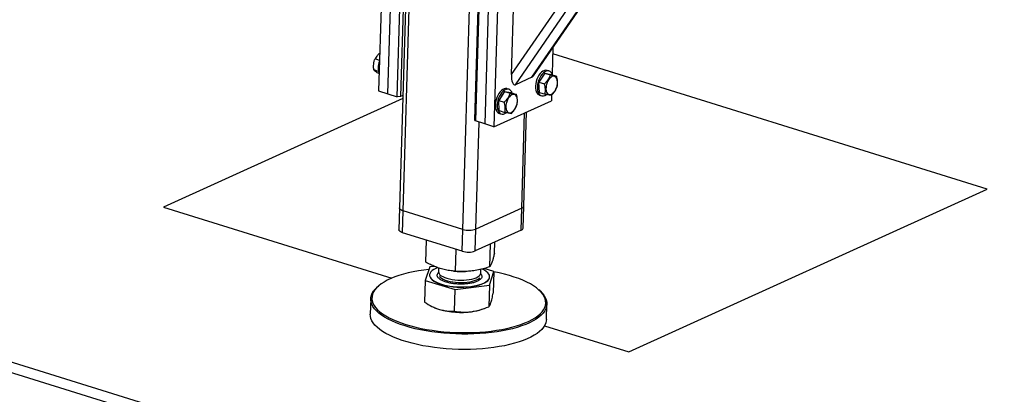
# Model space of a CAD drawing. Header units: millimetres. Extents: x 0 to 841, y 0 to 594.
# Tile 28 of 155: x 399 to 420, y 87 to 95. Entities that reach past the tile are written whole.
import ezdxf

# ---------------------------------------------------------------- set-up
doc = ezdxf.new("R2010")
doc.units = ezdxf.units.MM
doc.layers.add('TRAIT-FORT', color=4, linetype='Continuous', lineweight=25)

msp = doc.modelspace()

# ---------------------------------------------------------------- linework, layer by layer
at = {"layer": 'TRAIT-FORT', "color": 4, "linetype": 'Continuous', "lineweight": 25}
for p, q in [((407.95661, 109.19136), (407.40858, 90.89769)), ((407.48646, 90.83625), (408.03559, 109.1668)), ((408.75331, 90.44222), (409.30245, 108.77276)), ((487.69062, 60.07684), (335.26104, 107.48775)), ((334.72269, 107.4354), (487.15227, 60.0245)), ((409.78995, 93.73766), (418.26518, 106.04342)), ((409.87371, 93.51977), (418.37455, 105.86272)), ((410.22455, 93.67918), (418.57144, 105.7986)), ((410.25663, 93.70949), (418.58232, 105.79813)), ((407.11659, 98.49704), (406.96357, 93.38916)), ((407.16151, 93.32759), (407.31453, 98.43547)), ((407.35946, 93.26602), (407.51248, 98.37391)), ((407.58258, 98.37545), (407.42956, 93.26757)), ((409.01312, 92.77503), (409.16614, 97.88291)), ((409.17522, 97.85673), (409.0222, 92.74885)), ((409.37317, 97.79517), (409.22015, 92.68728)), ((409.57111, 97.7336), (409.4181, 92.62572)), ((409.78995, 93.73766), (409.8651, 96.24592)), ((410.67237, 94.31313), (410.65546, 93.74855)), ((406.98304, 94.0392), (406.88696, 94.06909)), ((419.91254, 91.30059), (410.66826, 94.17588)), ((406.95764, 93.80471), (406.86169, 93.83455)), ((410.22455, 93.67918), (409.87371, 93.51977)), ((410.49717, 93.76678), (410.37363, 93.57508)), ((410.49717, 93.76678), (410.61584, 93.72987)), ((410.49717, 93.76678), (410.63242, 93.74074)), ((410.59056, 93.81163), (410.55097, 93.82395)), ((410.63242, 93.74074), (410.7511, 93.70383)), ((410.37363, 93.57508), (410.4923, 93.53817)), ((410.38534, 93.35734), (410.37363, 93.57508)), ((406.96357, 93.38916), (407.16151, 93.32759)), ((407.16151, 93.32759), (407.35946, 93.26602)), ((407.42956, 93.26757), (407.35946, 93.26602)), ((407.48027, 93.29061), (407.42956, 93.26757)), ((409.64293, 93.37866), (409.51939, 93.18696)), ((409.64293, 93.37866), (409.76161, 93.34175)), ((409.64293, 93.37866), (409.77819, 93.35262)), ((409.73632, 93.42351), (409.69673, 93.43583)), ((409.77819, 93.35262), (409.89686, 93.31571)), ((410.38534, 93.35734), (410.50402, 93.32043)), ((410.38762, 93.29876), (410.42721, 93.28645)), ((410.64194, 93.29724), (410.63843, 93.18017)), ((407.47834, 93.22636), (402.38814, 90.91364)), ((409.4181, 92.62572), (410.63843, 93.18017)), ((409.51939, 93.18696), (409.63807, 93.15005)), ((409.5311, 92.96922), (409.51939, 93.18696)), ((409.5311, 92.96922), (409.64978, 92.93231)), ((409.53338, 92.91065), (409.57297, 92.89833)), ((410.00997, 90.89198), (410.0708, 92.92227)), ((410.05153, 90.93524), (410.11161, 92.94081)), ((409.0222, 92.74885), (409.01312, 92.77503)), ((409.22015, 92.68728), (409.0222, 92.74885)), ((409.0337, 90.44841), (409.10188, 92.72407)), ((409.4181, 92.62572), (409.22015, 92.68728)), ((412.28543, 87.83524), (419.91254, 91.30059)), ((410.03762, 90.47089), (410.05153, 90.93524)), ((402.38814, 90.91364), (407.24345, 89.40347)), ((407.40858, 90.89769), (407.39467, 90.43334)), ((407.47255, 90.3719), (407.48646, 90.83625)), ((408.75331, 90.44222), (407.48646, 90.83625)), ((410.00997, 90.89198), (409.0337, 90.44841)), ((409.99606, 90.42762), (410.00997, 90.89198)), ((408.7394, 89.97787), (407.47255, 90.3719)), ((408.7394, 89.97787), (408.75331, 90.44222)), ((409.01979, 89.98406), (409.0337, 90.44841)), ((409.99606, 90.42762), (409.01979, 89.98406)), ((407.96775, 89.74379), (407.98182, 90.2135)), ((409.33219, 89.64718), (409.34673, 90.1326)), ((409.42787, 89.93623), (409.43495, 90.17268)), ((408.60212, 89.55097), (408.61606, 90.01623)), ((408.05172, 89.64194), (407.95604, 89.35289)), ((408.04765, 89.47288), (408.04751, 89.46824)), ((408.15209, 89.65516), (408.05172, 89.64194)), ((408.24106, 89.62148), (408.23864, 89.54071)), ((408.55687, 89.55466), (408.58043, 89.55242)), ((408.79776, 89.54591), (408.81108, 89.54638)), ((409.13498, 89.49562), (409.13824, 89.51376)), ((409.13824, 89.51376), (409.14061, 89.59291)), ((409.41616, 89.54533), (409.20589, 89.60924)), ((409.32048, 89.25628), (409.41616, 89.54533)), ((409.41616, 89.54533), (409.40236, 89.0846)), ((406.98232, 89.2543), (406.95881, 89.23545)), ((407.95604, 89.35289), (407.94223, 88.89217)), ((407.95604, 89.35289), (408.59041, 89.16007)), ((408.59041, 89.16007), (409.32048, 89.25628)), ((409.32048, 89.25628), (409.30667, 88.79556)), ((409.32007, 89.40422), (409.32469, 89.42998)), ((409.32469, 89.42998), (409.32483, 89.43462)), ((408.57661, 88.69934), (408.59041, 89.16007)), ((410.3975, 89.13244), (410.37516, 89.15266)), ((406.79573, 88.96428), (406.78599, 88.63924)), ((410.53431, 88.52695), (410.54405, 88.85199)), ((408.1595, 88.7745), (408.1675, 88.77111)), ((409.16318, 88.74128), (409.20653, 88.75665)), ((410.49402, 88.39243), (412.28543, 87.83524))]:
    msp.add_line(p, q, dxfattribs=at)
at = {"layer": 'TRAIT-FORT', "color": 4, "linetype": 'Continuous', "lineweight": 25, "flags": 128}
for points in [[(410.55097, 93.82395), (410.54739, 93.82498), (410.51958, 93.82775), (410.49015, 93.82197), (410.46006, 93.8078), (410.43026, 93.78572), (410.40171, 93.75643), (410.37534, 93.72086), (410.35199, 93.68017), (410.33241, 93.63566), (410.31723, 93.58876)], [(410.6624, 93.73142), (410.6522, 93.75521), (410.63425, 93.78205), (410.61227, 93.80141), (410.58697, 93.81266), (410.55917, 93.81544), (410.52974, 93.80965), (410.49965, 93.79549), (410.46985, 93.77341), (410.4413, 93.74411), (410.41493, 93.70855), (410.39158, 93.66786), (410.372, 93.62335), (410.35681, 93.57645)], [(410.52452, 93.42726), (410.52921, 93.39173), (410.53906, 93.3612), (410.55366, 93.33699), (410.57235, 93.32017), (410.59433, 93.31146), (410.61862, 93.31126), (410.64418, 93.31957), (410.66988, 93.33602), (410.6946, 93.35989), (410.71726, 93.39015), (410.73686, 93.42547), (410.75256, 93.46431), (410.76367, 93.50497), (410.76969, 93.54567), (410.77037, 93.58464), (410.76568, 93.62016), (410.75582, 93.65069), (410.74123, 93.6749), (410.72254, 93.69172), (410.70056, 93.70043), (410.67626, 93.70063), (410.65071, 93.69233), (410.62501, 93.67587), (410.60029, 93.652), (410.57763, 93.62174), (410.55803, 93.58642), (410.54233, 93.54758), (410.53122, 93.50692), (410.5252, 93.46622), (410.52452, 93.42726)], [(409.69673, 93.43583), (409.69315, 93.43686), (409.66534, 93.43963), (409.63591, 93.43385), (409.60582, 93.41969), (409.57602, 93.3976), (409.54748, 93.36831), (409.52111, 93.33274), (409.49775, 93.29205), (409.47817, 93.24754), (409.46299, 93.20064)], [(410.31723, 93.58876), (410.30693, 93.54098), (410.30185, 93.49386), (410.30216, 93.4489), (410.30784, 93.40756), (410.3187, 93.37117), (410.33441, 93.34088), (410.35445, 93.31768), (410.37818, 93.30232), (410.38762, 93.29876)], [(410.35681, 93.57645), (410.34652, 93.52867), (410.34144, 93.48155), (410.34175, 93.43659), (410.34743, 93.39525), (410.35829, 93.35885), (410.374, 93.32857), (410.39404, 93.30537), (410.41777, 93.29), (410.44443, 93.28296), (410.47317, 93.28447), (410.50305, 93.29449), (410.53312, 93.31269), (410.53387, 93.31324)], [(409.80816, 93.3433), (409.79796, 93.36709), (409.78001, 93.39394), (409.75804, 93.4133), (409.73274, 93.42454), (409.70493, 93.42732), (409.6755, 93.42153), (409.64541, 93.40737), (409.61561, 93.38529), (409.58707, 93.35599), (409.56069, 93.32043), (409.53734, 93.27974), (409.51776, 93.23523), (409.50258, 93.18833)], [(409.67028, 93.03914), (409.67497, 93.00361), (409.68483, 92.97308), (409.69942, 92.94887), (409.71811, 92.93205), (409.74009, 92.92334), (409.76439, 92.92314), (409.78994, 92.93145), (409.81564, 92.9479), (409.84036, 92.97177), (409.86302, 93.00203), (409.88263, 93.03736), (409.89832, 93.07619), (409.90943, 93.11685), (409.91545, 93.15755), (409.91614, 93.19652), (409.91145, 93.23204), (409.90159, 93.26257), (409.88699, 93.28678), (409.8683, 93.3036), (409.84632, 93.31231), (409.82203, 93.31251), (409.79647, 93.30421), (409.77077, 93.28776), (409.74605, 93.26388), (409.7234, 93.23362), (409.70379, 93.1983), (409.68809, 93.15946), (409.67699, 93.1188), (409.67096, 93.0781), (409.67028, 93.03914)], [(409.46299, 93.20064), (409.45269, 93.15286), (409.44762, 93.10574), (409.44792, 93.06078), (409.4536, 93.01944), (409.46447, 92.98305), (409.48017, 92.95276), (409.50022, 92.92956), (409.52395, 92.9142), (409.53338, 92.91065)], [(409.50258, 93.18833), (409.49228, 93.14055), (409.48721, 93.09343), (409.48751, 93.04847), (409.49319, 93.00713), (409.50406, 92.97073), (409.51976, 92.94045), (409.5398, 92.91725), (409.56354, 92.90188), (409.5902, 92.89484), (409.61893, 92.89635), (409.64881, 92.90637), (409.67888, 92.92457), (409.67963, 92.92513)], [(407.48646, 90.83625), (407.45791, 90.84693), (407.43515, 90.85932), (407.41905, 90.87296), (407.41023, 90.88732), (407.40858, 90.89769)], [(407.48646, 90.83625), (407.45791, 90.84693), (407.43515, 90.85932), (407.41905, 90.87296), (407.41023, 90.88732), (407.40858, 90.89769)], [(407.47255, 90.3719), (407.444, 90.38258), (407.42124, 90.39497), (407.40514, 90.40861), (407.39632, 90.42297), (407.39467, 90.43334)], [(407.81076, 89.55946), (407.69986, 89.53894), (407.59358, 89.51551), (407.49243, 89.48931), (407.39689, 89.46044), (407.30743, 89.42905), (407.22446, 89.39529), (407.14839, 89.35932), (407.07956, 89.32131), (407.01832, 89.28145), (406.96496, 89.23991), (406.91972, 89.1969), (406.88282, 89.15263), (406.85445, 89.10731), (406.83473, 89.06114), (406.82376, 89.01436), (406.82159, 88.96718), (406.82823, 88.91983), (406.84365, 88.87254), (406.86777, 88.82552), (406.90049, 88.77901), (406.94164, 88.73323), (406.99104, 88.68839), (407.04843, 88.64471), (407.11356, 88.60239), (407.18611, 88.56164), (407.26573, 88.52266), (407.35204, 88.48562), (407.44464, 88.4507), (407.54308, 88.41808), (407.6469, 88.3879), (407.75559, 88.36031), (407.86864, 88.33545), (407.98551, 88.31342), (408.10565, 88.29434), (408.22849, 88.27829), (408.35342, 88.26535), (408.47987, 88.25559), (408.60723, 88.24905), (408.73489, 88.24576), (408.86225, 88.24574), (408.98869, 88.24899), (409.11361, 88.25549), (409.23642, 88.2652), (409.35654, 88.2781), (409.47339, 88.2941), (409.58641, 88.31314), (409.69507, 88.33513), (409.79884, 88.35996), (409.89724, 88.38752), (409.9898, 88.41766), (410.07606, 88.45025), (410.15563, 88.48514), (410.22813, 88.52215), (410.2932, 88.56111), (410.35053, 88.60184), (410.39987, 88.64413), (410.44096, 88.6878), (410.47361, 88.73262), (410.49767, 88.7784), (410.51303, 88.8249), (410.5196, 88.87191), (410.51737, 88.9192), (410.50633, 88.96655), (410.48655, 89.01373), (410.45811, 89.06052), (410.42115, 89.1067), (410.37585, 89.15204), (410.32242, 89.19632), (410.26113, 89.23935), (410.19225, 89.2809), (410.11612, 89.3208), (410.0331, 89.35883), (409.94359, 89.39483), (409.84801, 89.42862), (409.74683, 89.46004), (409.64051, 89.48894), (409.52957, 89.51518), (409.41595, 89.53838)], [(408.03466, 89.59041), (407.92577, 89.577), (407.81076, 89.55946)], [(408.04751, 89.46824), (408.04851, 89.45214), (408.05728, 89.42411), (408.07488, 89.39642), (408.10106, 89.36947), (408.13546, 89.34364), (408.17758, 89.31929), (408.22685, 89.29676), (408.28256, 89.27637), (408.34393, 89.25841), (408.41011, 89.24312), (408.48016, 89.23073), (408.5531, 89.2214), (408.62791, 89.21527), (408.70354, 89.21242), (408.77892, 89.21289), (408.853, 89.21668), (408.92474, 89.22373), (408.99312, 89.23394), (409.0572, 89.24718), (409.11607, 89.26325), (409.1689, 89.28193), (409.21495, 89.30296), (409.25358, 89.32603), (409.28424, 89.35084), (409.30651, 89.37702), (409.32007, 89.40422)], [(408.2228, 89.62834), (408.17952, 89.6107), (408.13711, 89.58861), (408.1024, 89.56462), (408.07589, 89.53908), (408.05794, 89.51234), (408.04882, 89.48478), (408.04864, 89.45679), (408.05742, 89.42875), (408.07502, 89.40106), (408.1012, 89.37411), (408.1356, 89.34828), (408.17772, 89.32393), (408.22699, 89.30141), (408.2827, 89.28102), (408.34407, 89.26305), (408.41025, 89.24777), (408.4803, 89.23537), (408.55324, 89.22604), (408.62805, 89.21991), (408.70368, 89.21706), (408.77906, 89.21753), (408.85314, 89.22132), (408.92488, 89.22837), (408.99326, 89.23859), (409.05734, 89.25182), (409.11621, 89.26789), (409.16904, 89.28657), (409.21509, 89.3076), (409.25372, 89.33068), (409.28438, 89.35548), (409.30665, 89.38167), (409.3202, 89.40886), (409.3202, 89.40886)], [(408.23864, 89.54071), (408.24038, 89.5241), (408.25027, 89.50091), (408.2687, 89.47823), (408.2953, 89.45651), (408.32954, 89.43617), (408.37078, 89.41759), (408.41819, 89.40115), (408.47087, 89.38717), (408.52778, 89.37591), (408.58782, 89.36759), (408.64982, 89.36239), (408.71257, 89.36039), (408.77484, 89.36164), (408.83544, 89.36611), (408.89318, 89.37372), (408.94693, 89.38432), (408.99565, 89.3977), (409.03839, 89.4136), (409.07432, 89.43171), (409.10273, 89.45168), (409.12309, 89.47312), (409.13498, 89.49562)], [(409.3202, 89.40886), (409.32486, 89.43669), (409.32056, 89.46476), (409.30734, 89.49267), (409.28541, 89.52004), (409.25507, 89.54647), (409.21674, 89.57161), (409.17097, 89.59508), (409.16372, 89.59834)], [(408.25648, 89.43978), (408.27309, 89.42243), (408.30166, 89.40101), (408.33772, 89.38107), (408.38058, 89.363), (408.4294, 89.34715), (408.48324, 89.33382), (408.54104, 89.32328), (408.60168, 89.31573), (408.66398, 89.31132), (408.72672, 89.31013), (408.78869, 89.31219), (408.84868, 89.31746), (408.90552, 89.32583), (408.95811, 89.33715), (409.00542, 89.35118), (409.04653, 89.36767), (409.08064, 89.38628), (409.10709, 89.40665), (409.11446, 89.41416)], [(410.3975, 89.13244), (410.3982, 89.1318), (410.44411, 89.08585), (410.48157, 89.03905), (410.51039, 88.99163), (410.53044, 88.94381), (410.54163, 88.89582), (410.54389, 88.84789), (410.53723, 88.80024), (410.52167, 88.75311), (410.49728, 88.70672), (410.46419, 88.66129), (410.42254, 88.61703), (410.37254, 88.57417), (410.31443, 88.53289), (410.24848, 88.4934), (410.17501, 88.45589), (410.09436, 88.42053), (410.00693, 88.3875), (409.91313, 88.35695), (409.8134, 88.32902), (409.70822, 88.30386), (409.59809, 88.28157), (409.48354, 88.26227), (409.36511, 88.24605), (409.24337, 88.23298), (409.1189, 88.22313), (408.99229, 88.21655), (408.86414, 88.21326), (408.73506, 88.21328), (408.60568, 88.21662), (408.4766, 88.22324), (408.34844, 88.23314), (408.22182, 88.24625), (408.09732, 88.26251), (407.97556, 88.28185), (407.85711, 88.30417), (407.74253, 88.32938), (407.63237, 88.35734), (407.52715, 88.38792), (407.42738, 88.42099), (407.33353, 88.45638), (407.24605, 88.49392), (407.16535, 88.53343), (407.09182, 88.57473), (407.02582, 88.61761), (406.96764, 88.66189), (406.91759, 88.70733), (406.87588, 88.75374), (406.84272, 88.80087), (406.81826, 88.84852), (406.80264, 88.89646), (406.7959, 88.94445), (406.7981, 88.99226), (406.80922, 89.03968), (406.82921, 89.08647), (406.85797, 89.13241), (406.89536, 89.17728), (406.94121, 89.22086), (406.95881, 89.23545)], [(409.5316, 87.9465), (409.41504, 87.92872), (409.29489, 87.91407), (409.17171, 87.90261), (409.04609, 87.89438), (408.91863, 87.88944), (408.78994, 87.88781), (408.66063, 87.88949), (408.53133, 87.89447), (408.40263, 87.90274), (408.27516, 87.91425), (408.14953, 87.92894), (408.02633, 87.94675), (407.90615, 87.9676), (407.78956, 87.99138), (407.67712, 88.01797), (407.56937, 88.04727), (407.46681, 88.07911), (407.36995, 88.11336), (407.27923, 88.14984), (407.19509, 88.18839), (407.11793, 88.22882), (407.04812, 88.27094), (406.986, 88.31454), (406.93185, 88.35943), (406.88594, 88.40538), (406.84848, 88.45218), (406.81966, 88.4996), (406.7996, 88.54742), (406.78842, 88.59541), (406.78599, 88.63924)], [(408.1675, 88.77111), (408.19673, 88.75942), (408.25771, 88.73873)], [(410.53431, 88.52695), (410.53194, 88.49897), (410.52082, 88.45155), (410.50083, 88.40476), (410.47207, 88.35882), (410.43468, 88.31395), (410.38883, 88.27037), (410.33474, 88.22827), (410.27268, 88.18786), (410.20292, 88.14934), (410.12582, 88.11288), (410.04173, 88.07867), (409.95106, 88.04686), (409.85423, 88.0176), (409.75172, 87.99104), (409.644, 87.9673), (409.5316, 87.9465)]]:
    msp.add_lwpolyline(points, dxfattribs=at)
at = {"layer": 'TRAIT-FORT', "color": 4, "linetype": 'Continuous', "lineweight": 25}
for centre, radius, start, end in [((407.32966, 93.87381), 0.37635, 157.311295, 199.40081), ((409.99726, 90.94577), 0.05528, 283.295255, 349.017157), ((408.88409, 90.87195), 0.44919, 253.074122, 289.45572), ((409.98335, 90.48142), 0.05528, 283.295255, 349.017157), ((408.87018, 90.4076), 0.44919, 253.074122, 289.45572), ((408.73962, 91.23588), 1.69096, 264.598003, 271.970165), ((408.71682, 90.38109), 1.70533, 254.382113, 277.517609), ((408.81085, 89.7724), 1.08965, 276.803668, 288.865354)]:
    msp.add_arc(centre, radius, start, end, dxfattribs=at)
for centre, start_param, end_param in [((409.88148, 93.77925), 1.76172901, 3.33252534), ((410.23233, 93.93865), 3.33252534, 3.68505343)]:
    msp.add_ellipse(centre, major_axis=(0.025, 0.26265), ratio=0.33651783, start_param=start_param, end_param=end_param, dxfattribs=at)
for points, knots in [([(406.86169, 93.83455), (406.8589, 93.86626), (406.85427, 93.91871), (406.8629, 93.99), (406.87499, 94.03601), (406.8843, 94.06174), (406.88696, 94.06909)], [0, 0, 0, 0, 0.38554949, 0.63764185, 0.89654625, 1, 1, 1, 1]), ([(406.98758, 94.19056), (406.98479, 94.1885), (406.96543, 94.17423), (406.93804, 94.14634), (406.90751, 94.10743), (406.89385, 94.08194), (406.88696, 94.06909)], [0, 0, 0, 0, 0.05822352, 0.40443539, 0.69948897, 1, 1, 1, 1]), ([(406.977, 93.75137), (406.96265, 93.75994), (406.93364, 93.77726), (406.90046, 93.79989), (406.87651, 93.81909), (406.86666, 93.82937), (406.86169, 93.83455)], [0, 0, 0, 0, 0.26460494, 0.53494775, 0.76534313, 1, 1, 1, 1]), ([(410.61584, 93.72987), (410.60946, 93.71188), (410.59656, 93.67551), (410.56765, 93.62467), (410.53224, 93.5785), (410.5057, 93.55169), (410.4923, 93.53817)], [0, 0, 0, 0, 0.26460494, 0.53494775, 0.76534313, 1, 1, 1, 1]), ([(410.61584, 93.72987), (410.63192, 93.72626), (410.66443, 93.71896), (410.70281, 93.71119), (410.73171, 93.70619), (410.7446, 93.70462), (410.7511, 93.70383)], [0, 0, 0, 0, 0.26460494, 0.53494775, 0.76534312, 1, 1, 1, 1]), ([(410.76282, 93.48609), (410.76734, 93.51193), (410.77482, 93.55465), (410.77032, 93.62139), (410.76101, 93.66825), (410.7533, 93.69593), (410.7511, 93.70383)], [0, 0, 0, 0, 0.38554949, 0.63764185, 0.89654625, 1, 1, 1, 1]), ([(410.50402, 93.32043), (410.50854, 93.34626), (410.51602, 93.38899), (410.51152, 93.45573), (410.50221, 93.50258), (410.4945, 93.53026), (410.4923, 93.53817)], [0, 0, 0, 0, 0.38554949, 0.63764185, 0.89654625, 1, 1, 1, 1]), ([(410.63927, 93.29439), (410.65434, 93.30968), (410.68479, 93.34059), (410.72012, 93.38943), (410.74611, 93.43854), (410.75721, 93.47015), (410.76282, 93.48609)], [0, 0, 0, 0, 0.26460494, 0.53494775, 0.76534313, 1, 1, 1, 1]), ([(409.76161, 93.34175), (409.75523, 93.32376), (409.74232, 93.28739), (409.71342, 93.23656), (409.678, 93.19038), (409.65146, 93.16357), (409.63807, 93.15005)], [0, 0, 0, 0, 0.26460494, 0.53494775, 0.76534313, 1, 1, 1, 1]), ([(409.76161, 93.34175), (409.77769, 93.33814), (409.8102, 93.33084), (409.84857, 93.32307), (409.87747, 93.31807), (409.89036, 93.3165), (409.89686, 93.31571)], [0, 0, 0, 0, 0.26460494, 0.53494775, 0.76534312, 1, 1, 1, 1]), ([(409.90858, 93.09797), (409.9131, 93.12381), (409.92058, 93.16653), (409.91608, 93.23327), (409.90677, 93.28013), (409.89906, 93.30781), (409.89686, 93.31571)], [0, 0, 0, 0, 0.38554949, 0.63764185, 0.89654625, 1, 1, 1, 1]), ([(410.63927, 93.29439), (410.63188, 93.2953), (410.61692, 93.29714), (410.58496, 93.30291), (410.54664, 93.31085), (410.51831, 93.31722), (410.50402, 93.32043)], [0, 0, 0, 0, 0.26460494, 0.53494775, 0.76534313, 1, 1, 1, 1]), ([(409.64978, 92.93231), (409.6543, 92.95814), (409.66178, 93.00087), (409.65728, 93.06761), (409.64797, 93.11446), (409.64027, 93.14214), (409.63807, 93.15005)], [0, 0, 0, 0, 0.38554949, 0.63764185, 0.89654625, 1, 1, 1, 1]), ([(409.78504, 92.90628), (409.8001, 92.92156), (409.83055, 92.95247), (409.86588, 93.00131), (409.89187, 93.05042), (409.90298, 93.08203), (409.90858, 93.09797)], [0, 0, 0, 0, 0.26460494, 0.53494775, 0.76534313, 1, 1, 1, 1]), ([(409.78504, 92.90628), (409.77764, 92.90719), (409.76268, 92.90902), (409.73073, 92.91479), (409.6924, 92.92273), (409.66407, 92.9291), (409.64978, 92.93231)], [0, 0, 0, 0, 0.26460494, 0.53494775, 0.76534313, 1, 1, 1, 1]), ([(409.42787, 89.93623), (409.42121, 89.90784), (409.4086, 89.85407), (409.39043, 89.78756), (409.37458, 89.73795), (409.36014, 89.7004), (409.34633, 89.6704), (409.33705, 89.65517), (409.33219, 89.64718)], [0, 0, 0, 0, 0.20206835, 0.38269984, 0.55531458, 0.69299169, 0.83889419, 1, 1, 1, 1]), ([(408.60212, 89.55097), (408.55951, 89.55474), (408.47879, 89.5619), (408.36047, 89.58497), (408.25575, 89.61486), (408.15888, 89.65104), (408.06512, 89.69255), (408.00126, 89.72616), (407.96775, 89.74379)], [0, 0, 0, 0, 0.20206835, 0.38269984, 0.55531458, 0.69299169, 0.83889419, 1, 1, 1, 1]), ([(409.15759, 89.42038), (409.15257, 89.40994), (409.14222, 89.38843), (409.10533, 89.35806), (409.05158, 89.33014), (408.98113, 89.30682), (408.91188, 89.2925), (408.85251, 89.28455), (408.79272, 89.27909), (408.7176, 89.27657), (408.62867, 89.27984), (408.54168, 89.28903), (408.4569, 89.30451), (408.37774, 89.32655), (408.30979, 89.35435), (408.26627, 89.38111), (408.24059, 89.40375), (408.2218, 89.42635), (408.20886, 89.45452), (408.21292, 89.47647), (408.21488, 89.48713)], [0, 0, 0, 0, 0.0582484, 0.11998585, 0.18428997, 0.24995872, 0.31562747, 0.34781639, 0.38001415, 0.4417516, 0.5, 0.5582484, 0.61998585, 0.68428997, 0.74995872, 0.81562747, 0.84781639, 0.88001415, 0.9417516, 1, 1, 1, 1]), ([(408.21488, 89.48713), (408.21884, 89.49774), (408.22365, 89.51062), (408.23791, 89.52215), (408.24043, 89.52419)], [0, 0, 0, 0, 0.82352518, 1, 1, 1, 1]), ([(409.33219, 89.64718), (409.28318, 89.63167), (409.19037, 89.60228), (409.05426, 89.57161), (408.93375, 89.55382), (408.82225, 89.54577), (408.71428, 89.54439), (408.64073, 89.5487), (408.60212, 89.55097)], [0, 0, 0, 0, 0.20206835, 0.38269984, 0.55531458, 0.69299169, 0.83889419, 1, 1, 1, 1]), ([(409.1348, 89.49926), (409.13856, 89.49498), (409.15202, 89.47969), (409.16341, 89.45296), (409.15949, 89.43103), (409.15759, 89.42038)], [0, 0, 0, 0, 0.16647724, 0.59535758, 1, 1, 1, 1]), ([(409.35281, 88.88305), (409.36091, 88.91014), (409.37729, 88.96492), (409.39394, 89.04442), (409.40236, 89.0846)], [0, 0, 0, 0, 0.49451073, 1, 1, 1, 1]), ([(407.94223, 88.89217), (407.99328, 88.86102), (408.07025, 88.81405), (408.17645, 88.76588), (408.23057, 88.7478), (408.25771, 88.73873)], [0, 0, 0, 0, 0.49525132, 0.7468182, 1, 1, 1, 1]), ([(409.30667, 88.79556), (409.31398, 88.80353), (409.32499, 88.81556), (409.34061, 88.84842), (409.34873, 88.87148), (409.35281, 88.88305)], [0, 0, 0, 0, 0.49525132, 0.7468182, 1, 1, 1, 1]), ([(408.25771, 88.73873), (408.31095, 88.72545), (408.4186, 88.69859), (408.52356, 88.69909), (408.57661, 88.69934)], [0, 0, 0, 0, 0.49451073, 1, 1, 1, 1]), ([(408.57661, 88.69934), (408.63542, 88.69166), (408.72411, 88.68008), (408.8464, 88.68052), (408.90869, 88.68711), (408.93993, 88.69042)], [0, 0, 0, 0, 0.49525132, 0.7468182, 1, 1, 1, 1]), ([(408.93993, 88.69042), (409.00119, 88.70136), (409.12505, 88.72347), (409.24569, 88.77135), (409.30667, 88.79556)], [0, 0, 0, 0, 0.49451073, 1, 1, 1, 1])]:
    msp.add_open_spline(points, degree=3, knots=knots, dxfattribs=at)

doc.saveas('drawing.dxf')
